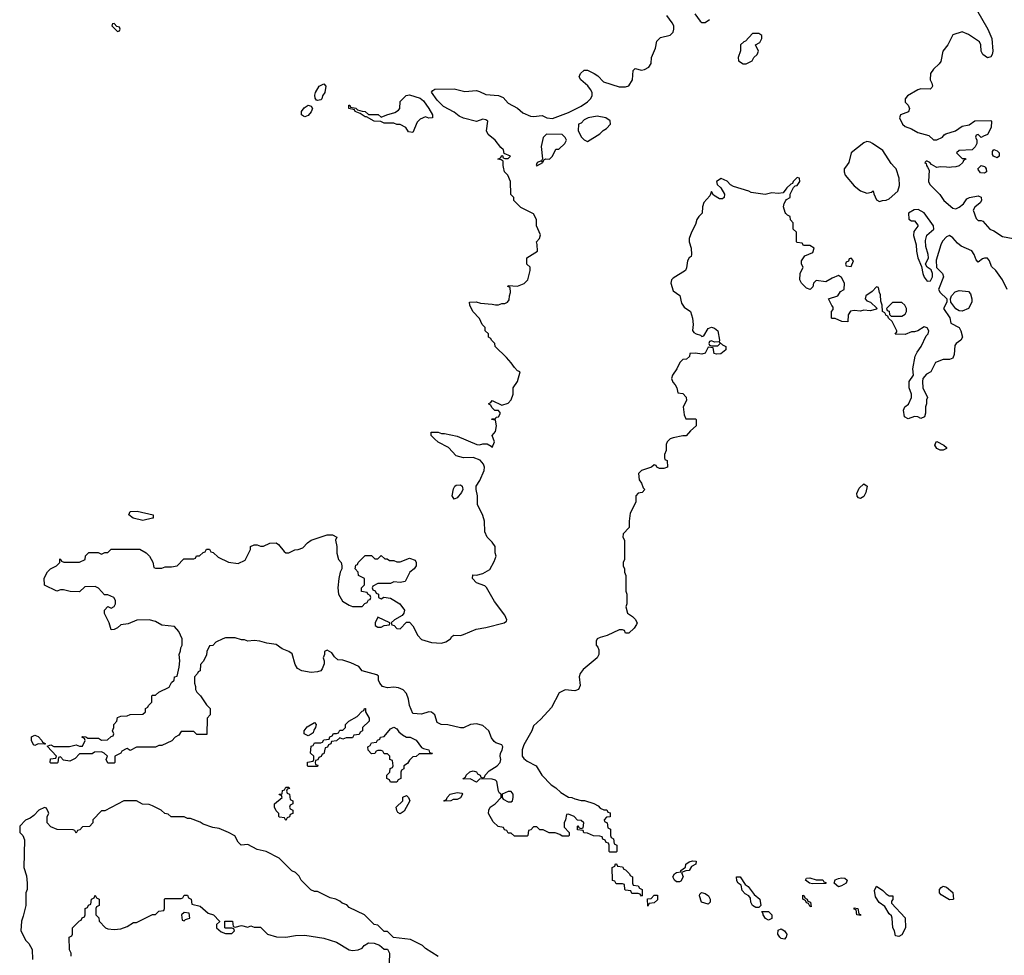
# Model space of a CAD drawing. Header units: inches. Extents: x 2792272 to 2951639, y 860504 to 1033803.
# Tile 123 of 209: x 2845174 to 2851375, y 995036 to 1000929. Entities that reach past the tile are written whole.
import ezdxf

# ---------------------------------------------------------------- set-up
doc = ezdxf.new("R2010")
doc.units = ezdxf.units.IN
doc.header["$MEASUREMENT"] = 0
for name, color, linetype in [('C8040', 7, 'Continuous'), ('C8050', 7, 'Continuous'), ('C8949', 7, 'Continuous'), ('C8959', 7, 'Continuous')]:
    doc.layers.add(name, color=color, linetype=linetype)

msp = doc.modelspace()

# ---------------------------------------------------------------- linework, layer by layer
at = {"layer": 'C8040', "color": 4}
for points, elevation in [([(2845770, 1000906), (2845758, 1000902), (2845754, 1000890), (2845790, 1000854), (2845802, 1000858), (2845806, 1000870), (2845802, 1000882), (2845786, 1000886)], 8), ([(2849830, 1000842), (2849790, 1000842), (2849746, 1000794), (2849734, 1000790), (2849714, 1000770), (2849712.7, 1000732.7), (2849698, 1000690), (2849702, 1000670), (2849730, 1000651.3), (2849750, 1000651.3), (2849770, 1000661), (2849788, 1000670), (2849798, 1000690), (2849818, 1000710), (2849826, 1000730), (2849808, 1000770), (2849835.3, 1000784.7), (2849848, 1000810), (2849848, 1000830)], 4), ([(2847050, 1000419), (2847042.7, 1000422.7), (2847034, 1000434), (2847033.6, 1000453.6), (2847037, 1000470), (2847059.3, 1000510), (2847090, 1000526), (2847102.8, 1000510), (2847096.3, 1000470), (2847080.7, 1000450), (2847076, 1000430), (2847070, 1000425.2)], 4), ([(2847750, 1000308), (2847730, 1000318), (2847696.9, 1000303.1), (2847676.9, 1000283.1), (2847650, 1000218), (2847622, 1000222), (2847606, 1000250), (2847570, 1000268), (2847550, 1000268), (2847530, 1000278), (2847470, 1000278), (2847448.4, 1000288.4), (2847406, 1000290), (2847358, 1000318), (2847350, 1000318), (2847318, 1000338), (2847286, 1000350), (2847282, 1000362), (2847246, 1000370), (2847246, 1000390), (2847254, 1000390), (2847258, 1000378), (2847290, 1000372), (2847302, 1000362), (2847330, 1000352), (2847350, 1000351.3), (2847370, 1000332), (2847431.1, 1000331.1), (2847450, 1000314), (2847486, 1000330), (2847536.4, 1000343.6), (2847560.4, 1000359.6), (2847568, 1000370), (2847570, 1000414), (2847608.4, 1000451.6), (2847630, 1000456), (2847695.2, 1000435.2), (2847717.5, 1000417.5), (2847751.3, 1000370), (2847774, 1000330), (2847774, 1000310)], 4), ([(2846970, 1000317.2), (2846960.9, 1000320.9), (2846949.5, 1000329.5), (2846949.3, 1000350), (2846965.6, 1000374.4), (2846990.6, 1000390.6), (2847010, 1000384.7), (2847017.3, 1000370), (2847010.4, 1000349.6), (2846990, 1000326)], 4), ([(2848810, 1000322), (2848754, 1000310), (2848730, 1000298), (2848710, 1000278), (2848694, 1000270), (2848692, 1000230), (2848712, 1000190), (2848730, 1000172), (2848750, 1000162), (2848828, 1000210), (2848848.9, 1000231.1), (2848870, 1000244.7), (2848894, 1000270), (2848892.9, 1000292.9), (2848866, 1000310)], 4), ([(2848492.7, 1000207.3), (2848470, 1000186), (2848458, 1000130), (2848466.4, 1000053.6), (2848459.8, 1000040.2), (2848432, 1000030), (2848434, 1000026), (2848430, 1000026), (2848426, 1000010), (2848430, 1000007.7), (2848468, 1000030), (2848462, 1000038), (2848470, 1000034), (2848474.6, 1000045.4), (2848488.4, 1000051.6), (2848510, 1000051.3), (2848528.7, 1000070), (2848550, 1000114), (2848570, 1000114), (2848608, 1000150), (2848618, 1000170), (2848610, 1000186), (2848590, 1000206)], 4)]:
    msp.add_lwpolyline(points, close=True, dxfattribs=dict(at, elevation=elevation))
at = {"layer": 'C8040', "color": 4, "elevation": 4}
for points in [[(2848220.5, 1000000), (2848218, 1000010), (2848218, 1000038), (2848207.3, 1000047.3), (2848186, 1000050), (2848202, 1000058), (2848210, 1000074), (2848214, 1000074), (2848218, 1000058), (2848230, 1000054), (2848250, 1000054), (2848266, 1000070), (2848226, 1000086), (2848222, 1000110), (2848204.1, 1000124.1), (2848169, 1000170), (2848125.4, 1000205.4), (2848113.2, 1000230), (2848122, 1000290), (2848110, 1000299), (2848090, 1000302), (2848050, 1000288.7), (2847970, 1000309.4), (2847942.3, 1000322.3), (2847910, 1000346.6), (2847843, 1000383), (2847802.4, 1000422.4), (2847768.4, 1000471.6), (2847776.4, 1000483.6), (2847789.1, 1000490.9), (2847910, 1000493.4), (2847976.8, 1000476.8), (2848050, 1000482), (2848070, 1000477.3), (2848110, 1000457.3), (2848190, 1000452), (2848219.8, 1000439.8), (2848250, 1000404), (2848310, 1000371), (2848342.5, 1000342.5), (2848390, 1000321), (2848410, 1000318.8), (2848465.4, 1000325.4), (2848494, 1000310), (2848530, 1000306), (2848630, 1000344.7), (2848710, 1000384.7), (2848749.3, 1000410.7), (2848769.3, 1000430.7), (2848779, 1000450), (2848779, 1000470), (2848769, 1000490), (2848752.3, 1000512.3), (2848708, 1000550), (2848698, 1000570), (2848706, 1000590), (2848728.4, 1000611.6), (2848750, 1000611.3), (2848792, 1000590), (2848814.4, 1000574.4), (2848850, 1000538), (2848950, 1000506.8), (2848990, 1000506.8), (2849010, 1000512), (2849034, 1000550), (2849038, 1000610), (2849050, 1000622), (2849090, 1000611.3), (2849110, 1000616), (2849135.3, 1000630), (2849150, 1000654), (2849154, 1000690), (2849178, 1000750), (2849186, 1000794), (2849210, 1000816), (2849270, 1000831), (2849289, 1000850), (2849293.2, 1000870), (2849292.7, 1000890), (2849282.7, 1000910), (2849250, 1000955.3)], [(2849425.4, 1000965.4), (2849459.6, 1000919.6), (2849470, 1000912), (2849490, 1000912), (2849518, 1000930)]]:
    msp.add_lwpolyline(points, dxfattribs=at)
at = {"layer": 'C8050', "color": 4, "elevation": 4}
for points in [[(2851168.8, 1001048.8), (2851270.2, 1000870.2), (2851296, 1000810), (2851302.8, 1000730), (2851298.8, 1000710), (2851290, 1000695.3), (2851270, 1000688.7), (2851239, 1000710), (2851229.3, 1000730), (2851226.6, 1000770), (2851219.3, 1000790), (2851150, 1000836.2), (2851110, 1000851.5), (2851050, 1000833.3), (2851018.7, 1000770), (2850987.1, 1000730), (2850974.8, 1000665.2), (2850964.4, 1000650), (2850930, 1000618.4), (2850910.5, 1000590), (2850908.7, 1000550), (2850919.1, 1000530), (2850922, 1000510), (2850917.6, 1000502.4), (2850907.9, 1000492.1), (2850850, 1000492.8), (2850830, 1000487.3), (2850766, 1000450), (2850750.6, 1000430), (2850750.8, 1000410), (2850770.4, 1000390.4), (2850778.8, 1000370), (2850770.8, 1000349.2), (2850721, 1000330), (2850714.8, 1000310), (2850734.8, 1000270), (2850750, 1000257.3), (2850790, 1000241.6), (2850830, 1000218.4), (2850899.9, 1000199.9), (2850930, 1000171.3), (2850950, 1000172), (2850986, 1000190), (2850995.3, 1000204.7), (2851006, 1000210), (2851068, 1000230), (2851110, 1000258), (2851154, 1000266), (2851190, 1000291), (2851290, 1000294), (2851294, 1000290), (2851292, 1000250), (2851270, 1000206), (2851243.6, 1000196.4), (2851230, 1000186), (2851210, 1000206), (2851198, 1000202), (2851194, 1000190), (2851202, 1000170), (2851202, 1000150), (2851190.9, 1000129.1), (2851172, 1000110), (2851090, 1000106), (2851074, 1000090), (2851110, 1000054), (2851130, 1000054), (2851132, 1000050), (2851118, 1000042), (2851114, 1000030), (2851090.9, 1000009.1), (2851070, 1000002), (2851043.3, 1000000)], [(2850683.6, 1000000), (2850662.5, 1000022.5), (2850610, 1000106), (2850545.2, 1000150), (2850530, 1000158.4), (2850510, 1000162), (2850490, 1000154), (2850410.8, 1000090), (2850394.8, 1000030), (2850374, 1000000)], [(2850946.3, 1000000), (2850916.4, 1000016.4), (2850906, 1000030), (2850890, 1000038), (2850882, 1000038), (2850874, 1000030), (2850883.6, 1000023.6), (2850886, 1000010), (2850891.7, 1000000)], [(2851010, 1000000), (2850970, 1000002), (2850960, 1000000)], [(2851218.7, 1000000), (2851230, 1000011.3), (2851250, 1000004.7), (2851253.5, 1000000)]]:
    msp.add_lwpolyline(points, dxfattribs=at)
msp.add_lwpolyline([(2851330, 1000058), (2851306, 1000070), (2851300.4, 1000080.4), (2851300.4, 1000099.6), (2851308.4, 1000111.6), (2851330, 1000102), (2851342, 1000090), (2851342, 1000070)], close=True, dxfattribs=at)
at = {"layer": 'C8949', "color": 4}
for points, elevation in [([(2850000, 999862), (2849982, 999838), (2849950, 999834), (2849910, 999839.3), (2849868.9, 999828.9), (2849780.4, 999840.4), (2849766, 999850), (2849670, 999879), (2849650, 999888.7), (2849630, 999911.8), (2849591, 999929), (2849562.8, 999910), (2849566, 999890), (2849590.5, 999870.5), (2849612, 999830), (2849611.6, 999808.4), (2849599.6, 999800.4), (2849580.4, 999800.4), (2849544, 999824), (2849530, 999846), (2849519.8, 999820.2), (2849482, 999778), (2849474, 999750), (2849471.3, 999710), (2849450.8, 999690), (2849438.8, 999670), (2849430, 999638), (2849404.7, 999590), (2849391, 999550), (2849391, 999530), (2849402.8, 999490), (2849404.7, 999450), (2849402, 999438), (2849390, 999428.7), (2849378.8, 999410), (2849374.4, 999365.6), (2849366.8, 999350), (2849290, 999302), (2849278, 999290), (2849274.8, 999270), (2849290, 999222), (2849332, 999192), (2849342.8, 999142.8), (2849358, 999118), (2849398, 999090), (2849411, 999050), (2849416, 999010), (2849411.6, 998971.6), (2849419.6, 998959.6), (2849434, 998950), (2849462, 998942), (2849470, 998934), (2849482, 998938), (2849510, 998984.7), (2849530, 998992), (2849550, 998986), (2849571, 998970), (2849582, 998910), (2849579.6, 998900.4), (2849550, 998898), (2849530, 998906), (2849518, 998902), (2849514, 998890), (2849518, 998878), (2849530, 998874), (2849570, 998874), (2849586, 998890), (2849582, 998898), (2849601, 998881), (2849622, 998870), (2849622, 998850), (2849590, 998825.2), (2849562, 998822), (2849547.3, 998827.3), (2849542, 998862), (2849510, 998866), (2849491.6, 998828.4), (2849470, 998822), (2849430, 998828), (2849394, 998826), (2849391.6, 998808.4), (2849374, 998790), (2849350, 998788), (2849332, 998770), (2849312, 998730), (2849284.7, 998690), (2849278, 998670), (2849286.4, 998646.4), (2849302, 998630), (2849312, 998610), (2849318, 998578), (2849350, 998574), (2849371.6, 998551.6), (2849374, 998530), (2849352, 998490), (2849359.6, 998439.6), (2849370, 998414), (2849430, 998414), (2849434, 998410), (2849434, 998370), (2849399.6, 998340.4), (2849371.6, 998308.4), (2849350, 998308), (2849290, 998295.3), (2849270, 998288), (2849252, 998270), (2849246.4, 998253.6), (2849244.7, 998215.3), (2849234, 998190), (2849234, 998170), (2849238, 998158), (2849251.6, 998151.6), (2849254, 998110), (2849230, 998102), (2849203.1, 998103.1), (2849186, 998110), (2849182, 998122), (2849170, 998126), (2849154, 998110), (2849090.7, 998089.3), (2849071.3, 998070), (2849076, 998030), (2849091, 998010), (2849101, 997981), (2849112, 997970), (2849094, 997950), (2849070, 997946), (2849054, 997930), (2849054, 997890), (2849019.6, 997820.4), (2849012, 997770), (2849012, 997730), (2848974, 997690), (2848972, 997670), (2848982, 997650), (2848982, 997530), (2848974, 997510), (2848974, 997490), (2848982, 997470), (2848982, 997450), (2848991.6, 997428.4), (2848992, 997330), (2848998, 997310), (2848998, 997250), (2848992, 997230), (2849002, 997190), (2849034, 997170), (2849050, 997154), (2849062, 997130), (2849059.6, 997120.4), (2849043.6, 997096.4), (2849010, 997066), (2848990, 997066), (2848982, 997082), (2848970, 997086), (2848950, 997086), (2848874, 997050), (2848830, 997038), (2848811.6, 997028.4), (2848805.4, 997014.6), (2848804.7, 996990), (2848815.9, 996975.9), (2848820.5, 996960.5), (2848822, 996930), (2848810.4, 996909.6), (2848723.5, 996836.5), (2848704.7, 996810), (2848698, 996790), (2848703.6, 996736.4), (2848694, 996710), (2848670, 996702), (2848610, 996708.7), (2848570.9, 996689.1), (2848522.5, 996597.5), (2848457.1, 996522.9), (2848410, 996482), (2848398.8, 996450), (2848350, 996362), (2848339.1, 996330), (2848339.1, 996290), (2848350, 996274.8), (2848370, 996259.1), (2848426, 996230), (2848462, 996170), (2848522, 996110), (2848550, 996091.3), (2848581.4, 996061.4), (2848630, 996031.3), (2848650.9, 996030.9), (2848670, 996022), (2848710, 996011.3), (2848730.9, 996010.9), (2848790, 995992), (2848816.9, 995976.9), (2848830, 995962), (2848852.7, 995952.7), (2848871.6, 995951.6), (2848878, 995938), (2848892.7, 995932.7), (2848892.7, 995907.3), (2848870, 995906), (2848854, 995890), (2848858, 995878), (2848874, 995870), (2848878, 995838), (2848894, 995830), (2848894, 995790), (2848898, 995778), (2848914, 995770), (2848918, 995738), (2848934, 995730), (2848934, 995690), (2848930, 995686), (2848890, 995686), (2848886, 995690), (2848886, 995730), (2848882, 995742), (2848867.3, 995747.3), (2848862, 995762), (2848847.3, 995767.3), (2848842, 995782), (2848827.3, 995787.3), (2848788.4, 995788.4), (2848750, 995806), (2848727.3, 995807.3), (2848722, 995822), (2848687.3, 995827.3), (2848686, 995850), (2848690, 995854), (2848698, 995838), (2848710, 995834), (2848722, 995838), (2848726, 995870), (2848710, 995886), (2848687.3, 995887.3), (2848666, 995910), (2848630, 995926), (2848618, 995922), (2848611.6, 995888.4), (2848602, 995870), (2848603.6, 995843.6), (2848634, 995810), (2848634, 995790), (2848630, 995786), (2848590, 995786), (2848576.4, 995796.4), (2848547.3, 995807.3), (2848508.4, 995808.4), (2848470, 995826), (2848450, 995826), (2848430, 995846), (2848410, 995846), (2848392.7, 995827.3), (2848378, 995822), (2848374, 995790), (2848370, 995786), (2848290, 995786), (2848270, 995806), (2848250, 995806), (2848242, 995822), (2848227.3, 995827.3), (2848222, 995842), (2848187.3, 995847.3), (2848156.4, 995876.4), (2848126, 995930), (2848128, 995950), (2848138, 995970), (2848168, 995990), (2848206, 996030), (2848206, 996050), (2848196.4, 996056.4), (2848188.7, 996070), (2848179, 996130), (2848170, 996139), (2848150, 996145.2), (2848090, 996148), (2848070, 996146), (2848050, 996126), (2848010, 996148), (2847970, 996146), (2847966, 996150), (2847982, 996158), (2847986, 996170), (2848009.1, 996190.9), (2848030, 996198), (2848050.7, 996190.7), (2848058, 996178), (2848074, 996170), (2848078, 996158), (2848090, 996154), (2848102, 996158), (2848106, 996170), (2848130, 996198), (2848182, 996230), (2848199, 996250), (2848204, 996270), (2848199, 996290), (2848202, 996310), (2848212.5, 996327.5), (2848217.2, 996350), (2848210, 996362), (2848173.6, 996373.6), (2848162, 996382), (2848145.6, 996405.6), (2848128.7, 996450), (2848090, 996484), (2848050, 996494), (2848014, 996490), (2847970, 996468.7), (2847950, 996468.7), (2847870, 996488.7), (2847828.9, 996488.9), (2847803.1, 996503.1), (2847788, 996550), (2847768.4, 996568.4), (2847750, 996568.7), (2847705.4, 996554.6), (2847650, 996558), (2847628.7, 996610), (2847622, 996650), (2847610, 996686), (2847588.4, 996708.4), (2847560.4, 996720.4), (2847530, 996724), (2847490, 996721.2), (2847458, 996730), (2847441.2, 996750), (2847434, 996770), (2847434, 996794), (2847423.1, 996803.1), (2847330, 996828), (2847310, 996855.3), (2847258.6, 996878.6), (2847210, 996894), (2847178, 996898), (2847156.4, 996916.4), (2847140.4, 996940.4), (2847110, 996958), (2847094, 996950), (2847094, 996930), (2847084.7, 996910), (2847092, 996890), (2847091.6, 996871.6), (2847079.8, 996840.2), (2847070, 996828.7), (2847050, 996822), (2847010, 996818), (2846950, 996828.7), (2846923.1, 996843.1), (2846908.4, 996868.4), (2846890, 996935.3), (2846868, 996950), (2846826.8, 996966.8), (2846790, 996994), (2846730, 997001.2), (2846685.4, 997014.6), (2846650, 997018), (2846610, 997015.3), (2846590, 997022), (2846570, 997022), (2846530, 997035.3), (2846470, 997035.3), (2846454, 997030), (2846410, 997008), (2846390, 996988), (2846370, 996986), (2846352, 996950), (2846350, 996926), (2846330, 996886), (2846312.7, 996867.3), (2846311.6, 996828.4), (2846298, 996822), (2846294, 996810), (2846274, 996790), (2846274, 996750), (2846282, 996730), (2846282, 996710), (2846290, 996694), (2846312, 996670), (2846350, 996614), (2846374, 996590), (2846374, 996550), (2846354, 996530), (2846352.7, 996427.3), (2846290, 996426), (2846270, 996446), (2846190, 996446), (2846176.9, 996423.1), (2846154, 996410), (2846132.7, 996387.3), (2846070, 996358), (2846050, 996358), (2846030, 996348), (2845910, 996346), (2845870, 996326), (2845850, 996338), (2845843.6, 996336.4), (2845818, 996322), (2845811.6, 996308.4), (2845774, 996290), (2845774, 996250), (2845770, 996246), (2845730, 996246), (2845718, 996270), (2845726, 996290), (2845706, 996310), (2845690, 996318), (2845645.4, 996314.6), (2845630, 996306), (2845550, 996306), (2845523.6, 996276.4), (2845490, 996258), (2845450, 996266), (2845430, 996286), (2845418, 996282), (2845414, 996250), (2845410, 996246), (2845370, 996246), (2845366, 996250), (2845367.3, 996272.7), (2845402, 996278), (2845406, 996290), (2845346, 996354), (2845370, 996362), (2845390, 996352), (2845488.4, 996351.6), (2845530, 996362), (2845550, 996354), (2845570, 996354), (2845586, 996390), (2845582, 996402), (2845566, 996410), (2845570, 996414), (2845590, 996412), (2845603.6, 996403.6), (2845670, 996404.7), (2845690, 996392), (2845727.3, 996392.7), (2845750, 996414), (2845762, 996418), (2845766, 996430), (2845758, 996450), (2845766, 996470), (2845766, 996490), (2845786, 996510), (2845790, 996534), (2845810, 996542), (2845850, 996544.7), (2845870, 996552), (2845950, 996554), (2845966, 996570), (2845966, 996590), (2845982, 996598), (2845986, 996610), (2846006, 996630), (2846006, 996670), (2846010, 996674), (2846030, 996674), (2846050, 996694), (2846114.6, 996725.4), (2846130, 996754), (2846146, 996770), (2846148, 996790), (2846166, 996794), (2846179, 996850), (2846182, 996890), (2846178, 996930), (2846187.3, 996952.7), (2846188.4, 996971.6), (2846198, 996990), (2846198, 997030), (2846176.4, 997076.4), (2846150, 997108), (2846070, 997115.3), (2846030, 997138), (2845990, 997148.7), (2845912.7, 997147.3), (2845856.9, 997123.1), (2845810, 997118), (2845790, 997098), (2845770, 997088), (2845750, 997086), (2845738, 997130), (2845708.4, 997188.4), (2845708, 997210), (2845730, 997234), (2845750, 997222), (2845770, 997234), (2845778, 997250), (2845778, 997270), (2845766, 997290), (2845730, 997306), (2845707.3, 997307.3), (2845670, 997348), (2845650, 997358), (2845583.6, 997356.4), (2845550, 997326), (2845492.7, 997327.3), (2845450, 997338), (2845430, 997338), (2845408.7, 997328.7), (2845330, 997368), (2845329, 997411), (2845348.7, 997451.3), (2845368, 997470), (2845406, 997490), (2845426, 997510), (2845427.3, 997532.7), (2845434, 997530), (2845438, 997518), (2845452.7, 997512.7), (2845550, 997512), (2845586, 997530), (2845588.4, 997551.6), (2845610, 997574), (2845667.3, 997572.7), (2845690, 997562), (2845710, 997574), (2845730, 997574), (2845750, 997594), (2845930, 997594), (2845970, 997572), (2845992, 997550), (2846011.6, 997511.6), (2846018, 997478), (2846030, 997474), (2846070, 997474), (2846090, 997482), (2846130, 997482), (2846166, 997490), (2846207.3, 997532.7), (2846270, 997534), (2846282, 997538), (2846288.4, 997551.6), (2846307.3, 997552.7), (2846330, 997574), (2846342, 997578), (2846350, 997594), (2846370, 997594), (2846378, 997578), (2846392.7, 997572.7), (2846423.6, 997543.6), (2846490, 997512), (2846550, 997504.7), (2846594.6, 997525.4), (2846627.3, 997592.7), (2846628, 997610), (2846650, 997622), (2846670, 997622), (2846690, 997612), (2846710, 997612), (2846750, 997632), (2846790, 997634), (2846803.6, 997623.6), (2846839.6, 997579.6), (2846850, 997572), (2846870, 997572), (2846906, 997590), (2846928.4, 997591.6), (2846958, 997602), (2846985.6, 997634.4), (2847010, 997651.3), (2847110, 997684.7), (2847143.6, 997683.6), (2847171.3, 997670), (2847162, 997650), (2847171.3, 997610), (2847171.6, 997568.4), (2847181, 997530), (2847198, 997510), (2847202, 997490), (2847202, 997470), (2847192, 997450), (2847184.7, 997410), (2847178, 997350), (2847181, 997310), (2847207.1, 997267.1), (2847250, 997242), (2847270, 997234), (2847330, 997234), (2847347.3, 997252.7), (2847362, 997258), (2847370, 997274), (2847382, 997278), (2847386, 997290), (2847382, 997302), (2847366, 997310), (2847362, 997322), (2847327.3, 997327.3), (2847326, 997350), (2847346, 997370), (2847346, 997410), (2847308, 997428), (2847306, 997450), (2847286, 997470), (2847290, 997494), (2847302, 997498), (2847306, 997510), (2847350, 997554), (2847390, 997554), (2847410, 997534), (2847430, 997534), (2847450, 997554), (2847472.7, 997532.7), (2847487.3, 997532.7), (2847503.6, 997523.6), (2847530, 997522), (2847550, 997514), (2847570, 997514), (2847630, 997538), (2847664.7, 997524.7), (2847671.3, 997510), (2847671.3, 997490), (2847658, 997470), (2847630.7, 997449.3), (2847602, 997390), (2847570, 997384), (2847530, 997388), (2847510, 997378), (2847430, 997378), (2847398, 997362), (2847394, 997350), (2847398, 997338), (2847412.7, 997332.7), (2847418, 997318), (2847434, 997310), (2847434, 997290), (2847450, 997282), (2847468, 997292), (2847510, 997285.5), (2847567.3, 997250), (2847598, 997210), (2847594, 997190), (2847583.6, 997176.4), (2847534, 997150), (2847514, 997130), (2847518, 997118), (2847532.7, 997112.7), (2847550, 997094), (2847570, 997092), (2847610, 997134), (2847630, 997134), (2847650, 997112), (2847681, 997050), (2847704.5, 997024.5), (2847767.1, 997007.1), (2847830, 997001), (2847858, 997010), (2847888, 997030), (2847896.4, 997043.6), (2847908.4, 997051.6), (2847950, 997051), (2847970, 997056), (2848049.4, 997090.6), (2848110, 997101), (2848226, 997130), (2848239, 997141), (2848242, 997150), (2848230, 997178), (2848164, 997264), (2848113.6, 997353.6), (2848103.1, 997363.1), (2848050, 997382), (2848026, 997410), (2848028.4, 997431.6), (2848050, 997431.3), (2848090, 997441), (2848134.6, 997465.4), (2848163.1, 997516.9), (2848175.3, 997550), (2848168.4, 997571.6), (2848168, 997610), (2848150, 997638), (2848118, 997670), (2848103.1, 997703.1), (2848102, 997770), (2848090, 997806), (2848056.4, 997876.4), (2848058, 997930), (2848048, 997970), (2848048, 997990), (2848072.9, 998027.1), (2848099, 998090), (2848102, 998110), (2848095.3, 998130), (2848074, 998154), (2848030, 998172.3), (2847968.7, 998168.7), (2847922, 998182), (2847874.6, 998234.6), (2847810, 998268), (2847786, 998290), (2847766, 998310), (2847766, 998330), (2847810, 998331.3), (2847830, 998322), (2847850, 998322), (2847930, 998306), (2848053.7, 998253.7), (2848070, 998250.7), (2848090, 998257.3), (2848117.3, 998257.3), (2848143.6, 998243.6), (2848150, 998234), (2848164, 998270), (2848149.3, 998310), (2848170, 998336), (2848176.9, 998370), (2848170, 998406), (2848146, 998410), (2848150, 998414), (2848170, 998414), (2848175.3, 998424.7), (2848190, 998426.8), (2848202, 998450), (2848190, 998468), (2848167.3, 998467.3), (2848147.3, 998487.3), (2848142, 998502), (2848130, 998506), (2848128, 998512), (2848142, 998518), (2848148.7, 998531.3), (2848210, 998502), (2848250, 998514), (2848270, 998534.8), (2848281.6, 998570), (2848281.2, 998610), (2848309.2, 998650), (2848326, 998710), (2848310, 998718), (2848290, 998738), (2848270, 998768), (2848240.4, 998800.4), (2848168, 998870), (2848166, 998890), (2848146, 998910), (2848142, 998922), (2848126, 998930), (2848126, 998950), (2848106, 998970), (2848106, 998990), (2848086, 999010), (2848070, 999046), (2848028, 999090), (2848008, 999130), (2848006, 999150), (2848048.4, 999151.6), (2848076.4, 999143.6), (2848150, 999138), (2848170, 999132), (2848190, 999132), (2848210, 999142), (2848230, 999142), (2848246, 999150), (2848256.4, 999163.6), (2848258, 999190), (2848266, 999210), (2848262, 999242), (2848248.4, 999248.4), (2848250, 999254), (2848310, 999251.3), (2848352.1, 999267.9), (2848374, 999290), (2848388, 999350), (2848388, 999370), (2848368.7, 999390), (2848368.7, 999430), (2848435.3, 999470), (2848434, 999514), (2848428.7, 999530), (2848448, 999550), (2848453.6, 999573.6), (2848428, 999630), (2848428, 999670), (2848410, 999706), (2848330, 999746), (2848286, 999790), (2848286, 999810), (2848268, 999828), (2848266, 999910), (2848248, 999950), (2848228, 999970), (2848220.5, 1000000)], 4), ([(2850000, 999708.7), (2849994.6, 999714.6), (2849984, 999750), (2849989.2, 999770.8), (2850000, 999789.2)], 4), ([(2847810, 995028.7), (2847730, 995078), (2847710, 995098), (2847634.6, 995134.6), (2847528.4, 995148.4), (2847490, 995186), (2847470, 995186), (2847430, 995226), (2847406, 995230), (2847346, 995290), (2847250, 995338), (2847233.6, 995353.6), (2847204, 995364), (2847190, 995378), (2847166, 995390), (2847130, 995398), (2847050, 995438), (2847030, 995438), (2847008.4, 995448.4), (2846946, 995510), (2846934.6, 995534.6), (2846910, 995558), (2846888.9, 995568.9), (2846808.9, 995648.9), (2846726, 995690), (2846670, 995702), (2846610, 995734), (2846569.4, 995729.4), (2846550, 995748.7), (2846529.4, 995789.4), (2846488, 995810), (2846430, 995834), (2846390, 995842), (2846330, 995862), (2846310, 995875.3), (2846250, 995898), (2846230, 995898), (2846210, 995908), (2846128.4, 995908.4), (2846110, 995926), (2846088.4, 995928.4), (2846066, 995950), (2846010, 995978), (2845990, 995986), (2845948.4, 995988.4), (2845910, 996008), (2845830, 996008), (2845710, 995946), (2845690, 995946), (2845634, 995890), (2845634, 995870), (2845612.7, 995847.3), (2845570, 995846), (2845552.7, 995827.3), (2845538, 995822), (2845530, 995806), (2845522, 995822), (2845510, 995826), (2845410, 995828), (2845370, 995846), (2845348, 995870), (2845348, 995910), (2845358, 995930), (2845356.4, 995936.4), (2845342, 995962), (2845330, 995966), (2845294, 995950), (2845263.6, 995916.4), (2845239.8, 995900.2), (2845210, 995888), (2845174, 995850), (2845174, 995810), (2845194, 995790), (2845203.6, 995763.6), (2845201, 995590), (2845216.9, 995536.9), (2845222, 995490), (2845222, 995450), (2845212, 995430), (2845212, 995350), (2845196.9, 995283.1), (2845184.7, 995250), (2845182, 995190), (2845212, 995130), (2845232, 995110), (2845251.6, 995071.6), (2845254, 995010)], 8), ([(2845498, 995030), (2845498, 995050), (2845488, 995070), (2845486, 995150), (2845502, 995158), (2845506, 995170), (2845506, 995210), (2845550, 995254), (2845562, 995258), (2845567.3, 995272.7), (2845582, 995278), (2845586, 995290), (2845586, 995330), (2845602, 995338), (2845607.3, 995352.7), (2845622, 995358), (2845626, 995390), (2845642, 995398), (2845650, 995414), (2845658, 995398), (2845674, 995390), (2845674, 995350), (2845658, 995342), (2845654, 995330), (2845654, 995290), (2845671.6, 995271.6), (2845674, 995250), (2845714, 995210), (2845730, 995202), (2845770, 995198), (2845810, 995202), (2845850, 995218), (2845890, 995242), (2845910, 995242), (2846010, 995294), (2846030, 995294), (2846050, 995314), (2846082, 995318), (2846086, 995330), (2846086, 995390), (2846090, 995394), (2846190, 995394), (2846202, 995398), (2846210, 995414), (2846230, 995414), (2846238, 995398), (2846254, 995390), (2846258, 995358), (2846310, 995344.7), (2846361, 995301), (2846394, 995290), (2846432, 995252), (2846432.7, 995247.3), (2846414, 995230), (2846414, 995210), (2846443.6, 995183.6), (2846470, 995174), (2846510, 995174), (2846526, 995190), (2846522, 995202), (2846510, 995206), (2846470, 995206), (2846466, 995210), (2846466, 995250), (2846510, 995252), (2846514, 995250), (2846518, 995218), (2846530, 995214), (2846570, 995224.7), (2846610, 995214), (2846630, 995222), (2846650, 995214), (2846690, 995214), (2846734, 995170), (2846791.6, 995151.6), (2846850, 995151.3), (2846910, 995161), (2846970, 995162.8), (2847090, 995144.7), (2847170, 995118), (2847250, 995071.3), (2847270, 995066), (2847306, 995070), (2847330, 995082), (2847343.1, 995096.9), (2847370, 995114), (2847407.3, 995112.7), (2847439.6, 995099.6), (2847470, 995074), (2847490, 995074), (2847502, 995050), (2847498, 994930)], 8), ([(2850000, 995148), (2849990, 995138), (2849970, 995142), (2849962, 995150), (2849948.7, 995170), (2849950, 995194), (2849970, 995202), (2849990.9, 995190.9), (2850000, 995177.1)], 4)]:
    msp.add_lwpolyline(points, dxfattribs=dict(at, elevation=elevation))
for points, elevation in [([(2847910, 997909.5), (2847898, 997930), (2847905.4, 997974.6), (2847914, 997990), (2847923.6, 997996.4), (2847950, 997998.8), (2847961, 997990), (2847962.8, 997982.8), (2847964, 997970), (2847956.3, 997950), (2847930, 997917.2)], 4), ([(2845950, 997775.3), (2845889.3, 997789.3), (2845862, 997810), (2845869.3, 997830.7), (2845914.4, 997834.4), (2846014, 997810), (2846014, 997790), (2846010, 997789)], 4), ([(2847430, 997166), (2847412, 997130), (2847412.7, 997112.7), (2847430, 997102), (2847450, 997102), (2847470, 997114), (2847502, 997118), (2847506, 997130)], 4), ([(2847210, 996398), (2847190, 996406), (2847170, 996386), (2847138, 996382), (2847132.7, 996367.3), (2847118, 996362), (2847112, 996348), (2847098, 996342), (2847090, 996306), (2847078, 996302), (2847072.7, 996287.3), (2847058, 996282), (2847052.7, 996267.3), (2847038, 996262), (2847034, 996250), (2847038, 996238), (2847052.7, 996232.7), (2847050, 996226), (2846990, 996226), (2846986, 996230), (2846987.3, 996252.7), (2847022, 996258), (2847026, 996270), (2847026, 996290), (2847006, 996310), (2847010, 996354), (2847022, 996358), (2847030, 996374), (2847070, 996374), (2847082, 996378), (2847090, 996394), (2847122, 996398), (2847127.3, 996412.7), (2847142, 996418), (2847150, 996434), (2847170, 996434), (2847182, 996438), (2847190, 996454), (2847210, 996454), (2847226, 996470), (2847226, 996490), (2847246, 996510), (2847300.4, 996539.6), (2847330, 996574), (2847342, 996578), (2847346, 996590), (2847351.1, 996591.1), (2847352, 996570), (2847374, 996530), (2847374, 996510), (2847334, 996470), (2847334, 996450), (2847318, 996442), (2847312.7, 996427.3), (2847278, 996422), (2847270, 996406), (2847230, 996406)], 4), ([(2846990, 996418), (2846966, 996430), (2846966, 996450), (2846984, 996476), (2847030, 996502), (2847042, 996490), (2847038, 996470), (2847026, 996454), (2847022, 996438), (2847010, 996428)], 4), ([(2847510, 996126), (2847502, 996142), (2847486, 996150), (2847486, 996170), (2847506, 996190), (2847507.3, 996212.7), (2847522, 996218), (2847526, 996230), (2847522, 996262), (2847506, 996270), (2847506, 996290), (2847490, 996306), (2847470, 996306), (2847462, 996322), (2847450, 996326), (2847430, 996326), (2847418, 996322), (2847410, 996308), (2847390, 996306), (2847368.4, 996328.4), (2847366, 996350), (2847382, 996358), (2847390, 996374), (2847422, 996378), (2847428, 996392), (2847442, 996398), (2847446, 996410), (2847470, 996414), (2847510, 996462), (2847530, 996472), (2847550, 996462), (2847562.8, 996442.8), (2847584, 996424), (2847610, 996411), (2847634, 996410), (2847670, 996391.3), (2847705.4, 996345.4), (2847718, 996338), (2847750.7, 996330.7), (2847754, 996314), (2847774, 996310), (2847770, 996306), (2847690, 996306), (2847670, 996288), (2847650, 996286), (2847630, 996266), (2847616.9, 996243.1), (2847594, 996230), (2847594, 996210), (2847578, 996202), (2847574, 996190), (2847574, 996150), (2847558, 996142), (2847550, 996126)], 4), ([(2845330, 996366), (2845290, 996368), (2845270, 996358), (2845262, 996362), (2845248.4, 996388.4), (2845248.4, 996411.6), (2845270, 996422), (2845290, 996414), (2845314, 996390), (2845318, 996378), (2845334, 996370), (2845334, 996366)], 4), ([(2846850, 995886), (2846842, 995902), (2846810, 995906), (2846806, 995910), (2846806, 995930), (2846790, 995946), (2846778, 995970), (2846778, 995990), (2846826, 996030), (2846822, 996042), (2846810, 996046), (2846808.9, 996051.1), (2846826, 996054), (2846830, 996074), (2846842, 996078), (2846850, 996094), (2846870, 996094), (2846872.7, 996087.3), (2846858, 996082), (2846854, 996070), (2846858, 996058), (2846874, 996050), (2846878, 996018), (2846894, 996010), (2846894, 995990), (2846878, 995982), (2846874, 995970), (2846878, 995958), (2846894, 995950), (2846894, 995930), (2846878, 995922), (2846872.7, 995907.3), (2846858, 995902)], 4), ([(2848250, 996068.7), (2848212, 996050), (2848212, 996030), (2848219.6, 996019.6), (2848250, 996002), (2848270, 996002), (2848278, 996010), (2848282, 996030), (2848282, 996050), (2848270, 996068)], 4), ([(2847570, 995928), (2847556.4, 995936.4), (2847548.4, 995948.4), (2847546, 995970), (2847586, 996010), (2847587.3, 996032.7), (2847610, 996042), (2847622, 996030), (2847631.6, 996008.4), (2847595.3, 995944.7)], 4), ([(2847850, 996006), (2847846, 996010), (2847862, 996018), (2847866, 996030), (2847886, 996050), (2847930, 996062), (2847958, 996058), (2847962, 996050), (2847950, 996028), (2847930, 996018), (2847903.6, 996016.4), (2847890, 996008)], 4), ([(2849090, 995408), (2849082, 995422), (2849070, 995426), (2849030, 995426), (2849022, 995442), (2848990, 995446), (2848986, 995450), (2848982, 995482), (2848970, 995486), (2848930, 995486), (2848922, 995502), (2848907.3, 995507.3), (2848906, 995590), (2848922, 995598), (2848927.3, 995612.7), (2848932.7, 995612.7), (2848938, 995598), (2848970, 995594), (2848978, 995578), (2848990, 995574), (2849014, 995550), (2849018, 995538), (2849034, 995530), (2849034, 995490), (2849038, 995478), (2849070, 995474), (2849078, 995458), (2849094, 995450), (2849094, 995410)], 4), ([(2849310, 995498), (2849298, 995510), (2849288, 995530), (2849298, 995550), (2849310, 995558), (2849338, 995562), (2849338, 995570), (2849368, 995592), (2849368.7, 995610), (2849390, 995624.7), (2849411.6, 995631.6), (2849434, 995630), (2849431.3, 995610), (2849405.4, 995594.6), (2849390.8, 995569.2), (2849370, 995568.7), (2849342, 995558), (2849352, 995530), (2849338, 995502), (2849330, 995498)], 4), ([(2849810, 995338), (2849788.7, 995348.7), (2849778, 995370), (2849776.4, 995396.4), (2849766, 995410), (2849743.1, 995423.1), (2849724, 995444), (2849718, 995478), (2849698, 995490), (2849690, 995506), (2849689.2, 995530.8), (2849712, 995530), (2849742, 995482), (2849762, 995470), (2849799.6, 995419.6), (2849836, 995390), (2849842, 995350), (2849830, 995338)], 4), ([(2849130, 995346), (2849127.3, 995392.7), (2849150, 995394), (2849170, 995414), (2849190, 995414), (2849190, 995386), (2849170, 995366), (2849138, 995362)], 4), ([(2849510, 995358), (2849468.7, 995370), (2849455.3, 995410), (2849458, 995422), (2849468, 995432), (2849490, 995424.7), (2849512, 995410), (2849522, 995390), (2849522, 995370)], 4), ([(2846210, 995306), (2846194, 995290), (2846198, 995258), (2846210, 995254), (2846218, 995262), (2846230, 995264.7), (2846246, 995270), (2846242, 995302)], 8), ([(2849890, 995258), (2849870, 995268), (2849855.3, 995290), (2849856.4, 995296.4), (2849848, 995312), (2849890, 995312), (2849911, 995291), (2849910, 995268)], 4)]:
    msp.add_lwpolyline(points, close=True, dxfattribs=dict(at, elevation=elevation))
at = {"layer": 'C8959', "color": 4, "elevation": 4}
for points in [[(2850374, 1000000), (2850367, 999990), (2850367, 999970), (2850373.4, 999950), (2850430, 999882.8), (2850470, 999851), (2850510, 999836), (2850538, 999842), (2850550, 999852), (2850552.7, 999832.7), (2850570, 999794), (2850590, 999784.7), (2850608.9, 999791.1), (2850630, 999791.3), (2850650, 999801), (2850704, 999850), (2850714.8, 999885.2), (2850713.3, 999930), (2850693, 999990), (2850683.6, 1000000)], [(2850891.7, 1000000), (2850902, 999982), (2850897.3, 999910), (2850906, 999890), (2850968, 999828), (2850994.8, 999790), (2851050, 999742), (2851070, 999737.3), (2851090, 999747.3), (2851117.2, 999770), (2851139.6, 999800.4), (2851155.3, 999810), (2851210, 999819.1), (2851230, 999812), (2851230.8, 999790), (2851224, 999776), (2851190, 999748.7), (2851178.8, 999730), (2851196.9, 999676.9), (2851210, 999664.7), (2851230, 999664.7), (2851239.8, 999659.8), (2851284.7, 999610), (2851310, 999598.8), (2851363.9, 999563.9), (2851430, 999550.5)], [(2850960, 1000000), (2850950, 999998), (2850946.3, 1000000)], [(2851043.3, 1000000), (2851030, 999999), (2851010, 1000000)], [(2851253.5, 1000000), (2851261, 999990), (2851262, 999970), (2851250, 999962), (2851224.7, 999964.7), (2851210, 999986), (2851208.7, 999990), (2851218.7, 1000000)], [(2850000, 999789.2), (2850004, 999796), (2850026, 999810), (2850026, 999830), (2850048, 999872), (2850058, 999882), (2850070, 999884.7), (2850088, 999910), (2850086, 999930), (2850070, 999934), (2850046, 999910), (2850042, 999898), (2850030, 999894), (2850006, 999870), (2850000, 999862)], [(2851394, 999230), (2851364, 999290), (2851321.2, 999350), (2851293.8, 999373.8), (2851280.7, 999410), (2851270, 999426), (2851250, 999426.6), (2851238, 999422), (2851210, 999402), (2851197.2, 999417.2), (2851185.2, 999450), (2851170, 999473.2), (2851103.3, 999503.3), (2851081, 999521), (2851050, 999556), (2851030, 999569.4), (2851010, 999562), (2850986.5, 999533.5), (2850974.4, 999510), (2850946.4, 999413.6), (2850947.9, 999367.9), (2850984.7, 999330), (2850992, 999310), (2850961, 999230), (2850971.3, 999210), (2851014, 999170), (2851014, 999150), (2850992, 999110), (2851031.6, 999051.6), (2851038, 999018), (2851090.6, 998990.6), (2851100.7, 998970), (2851110.9, 998929.1), (2851102, 998910), (2851072, 998890), (2851063.5, 998876.5), (2851059.8, 998820.2), (2851050, 998798), (2851030, 998788.7), (2850990, 998788.7), (2850942, 998770), (2850912, 998710), (2850884.5, 998695.5), (2850862.8, 998670), (2850859.1, 998650), (2850862, 998610), (2850892, 998550), (2850885.4, 998534.6), (2850884.7, 998510), (2850878, 998490), (2850878, 998450), (2850871.6, 998428.4), (2850850, 998418), (2850830, 998428), (2850810, 998428.7), (2850770, 998414), (2850747, 998427), (2850740.9, 998470), (2850749.5, 998490.5), (2850772.3, 998507.7), (2850791.5, 998548.5), (2850789.5, 998569.5), (2850776, 998610), (2850775.3, 998650), (2850804, 998690), (2850798, 998730), (2850813.6, 998810), (2850825.6, 998834.4), (2850852.3, 998870), (2850882.6, 998937.4), (2850894.5, 998950), (2850899.5, 998970), (2850890, 998989), (2850870, 998995.3), (2850830, 998969), (2850810, 998962), (2850790, 998962), (2850750, 998946), (2850687.3, 998947.3), (2850698, 998962), (2850698, 998970), (2850668.9, 999028.9), (2850646, 999050), (2850642, 999062), (2850630, 999066), (2850622, 999082), (2850608, 999090), (2850606, 999130), (2850596.4, 999156.4), (2850595.3, 999195.3), (2850588, 999210), (2850582, 999242), (2850570, 999246), (2850543.6, 999216.4), (2850502, 999190), (2850498, 999170), (2850510, 999158), (2850532, 999150), (2850572.7, 999112.7), (2850570, 999106), (2850530, 999095.3), (2850490, 999099), (2850470, 999094), (2850430, 999097.2), (2850406, 999094), (2850392, 999070), (2850390, 999026), (2850352.7, 999027.3), (2850310, 999046), (2850290, 999046), (2850286, 999050), (2850286, 999090), (2850296.4, 999103.6), (2850298, 999118), (2850288.4, 999128.4), (2850268, 999170), (2850326, 999190), (2850344, 999216), (2850366, 999230), (2850368, 999270), (2850350, 999306), (2850330, 999318), (2850290, 999302), (2850250, 999278), (2850190, 999286), (2850174, 999270), (2850170, 999246), (2850151.3, 999228.7), (2850130, 999238), (2850098, 999270), (2850088, 999290), (2850088.7, 999330), (2850108, 999370), (2850098, 999390), (2850098, 999410), (2850118, 999442), (2850170, 999462), (2850178, 999490), (2850150, 999506), (2850110, 999506), (2850102, 999522), (2850070, 999526), (2850066, 999530), (2850066, 999590), (2850046, 999610), (2850046, 999650), (2850028.4, 999668.4), (2850026, 999690), (2850010, 999698), (2850000, 999708.7)], [(2850000, 995177.1), (2850004.7, 995170), (2850002, 995150), (2850000, 995148)]]:
    msp.add_lwpolyline(points, dxfattribs=at)
for points in [[(2850833.1, 999733.1), (2850808.3, 999731.7), (2850772, 999710), (2850772.7, 999672.7), (2850790, 999662), (2850810, 999662), (2850830, 999634), (2850830, 999628), (2850804.5, 999595.5), (2850802.8, 999570), (2850820.7, 999510), (2850822, 999470), (2850830.4, 999430), (2850854.4, 999374.4), (2850861.3, 999330), (2850870, 999307.3), (2850890, 999282.8), (2850910, 999284.7), (2850922.7, 999310), (2850923.7, 999330), (2850913.6, 999353.6), (2850889.5, 999369.5), (2850878, 999390), (2850897, 999430), (2850896.2, 999450), (2850881, 999501), (2850878.3, 999538.3), (2850887.6, 999572.4), (2850931.8, 999610), (2850929.6, 999630), (2850870, 999712.3)], [(2850410, 999426), (2850398, 999422), (2850392.7, 999407.3), (2850378, 999402), (2850374, 999390), (2850378, 999378), (2850410, 999374), (2850426, 999410)], [(2851110, 999094), (2851090, 999095.3), (2851068.7, 999108.7), (2851038, 999150), (2851035.3, 999170), (2851042, 999190), (2851066, 999214), (2851090, 999224), (2851150, 999218), (2851162, 999202), (2851170.8, 999170), (2851170.5, 999149.5), (2851150, 999109)], [(2850730, 999148), (2850670, 999148), (2850634, 999110), (2850638, 999098), (2850650, 999094), (2850652, 999072), (2850662, 999062), (2850730, 999062), (2850750, 999074), (2850758, 999090), (2850758, 999110), (2850748, 999130)], [(2850970, 998218), (2850950, 998228), (2850938, 998250), (2850946, 998270), (2850950, 998272), (2850994, 998250), (2851010, 998234), (2851010, 998228), (2850990, 998218)], [(2850470, 997913.2), (2850457.2, 997917.2), (2850447.5, 997927.5), (2850445.6, 997945.6), (2850461, 997979), (2850490, 998006), (2850510.5, 997990), (2850502.4, 997950), (2850490, 997926)], [(2850166.3, 995486.3), (2850148, 995490), (2850122, 995510), (2850130, 995522), (2850150, 995524.7), (2850190, 995511.3), (2850231.1, 995511.1), (2850238, 995498), (2850250, 995494), (2850250, 995489.2)], [(2850330, 995468), (2850304, 995490), (2850309.3, 995510.7), (2850330, 995520.7), (2850350, 995524), (2850370, 995521), (2850384.7, 995510), (2850378, 995490), (2850350, 995473.2)], [(2850710, 995155.3), (2850690, 995159), (2850683.7, 995190), (2850673.2, 995210), (2850669.2, 995269.2), (2850664, 995284), (2850650, 995298), (2850622.7, 995342.7), (2850587.9, 995367.9), (2850564.7, 995404.7), (2850556.5, 995443.5), (2850569.4, 995470.6), (2850610, 995444), (2850630, 995422.8), (2850650, 995411.3), (2850672, 995410), (2850672, 995388), (2850663.6, 995376.4), (2850663.6, 995363.6), (2850751, 995271), (2850752, 995210), (2850730, 995164)], [(2851030, 995386), (2850976.4, 995416.4), (2850966, 995430), (2850966, 995450), (2850976.4, 995463.6), (2850990, 995471), (2851010, 995464.7), (2851051.1, 995431.1), (2851054, 995390), (2851050, 995388)], [(2850158, 995342), (2850150, 995346), (2850142, 995362), (2850130, 995366), (2850122, 995382), (2850106, 995390), (2850106, 995414), (2850114, 995410), (2850118, 995398), (2850134, 995390), (2850138, 995378), (2850154, 995370)], [(2850470, 995286), (2850446, 995290), (2850442, 995322), (2850430, 995326), (2850430, 995334), (2850452, 995330), (2850458, 995298), (2850470, 995294)]]:
    msp.add_lwpolyline(points, close=True, dxfattribs=at)

doc.saveas('drawing.dxf')
